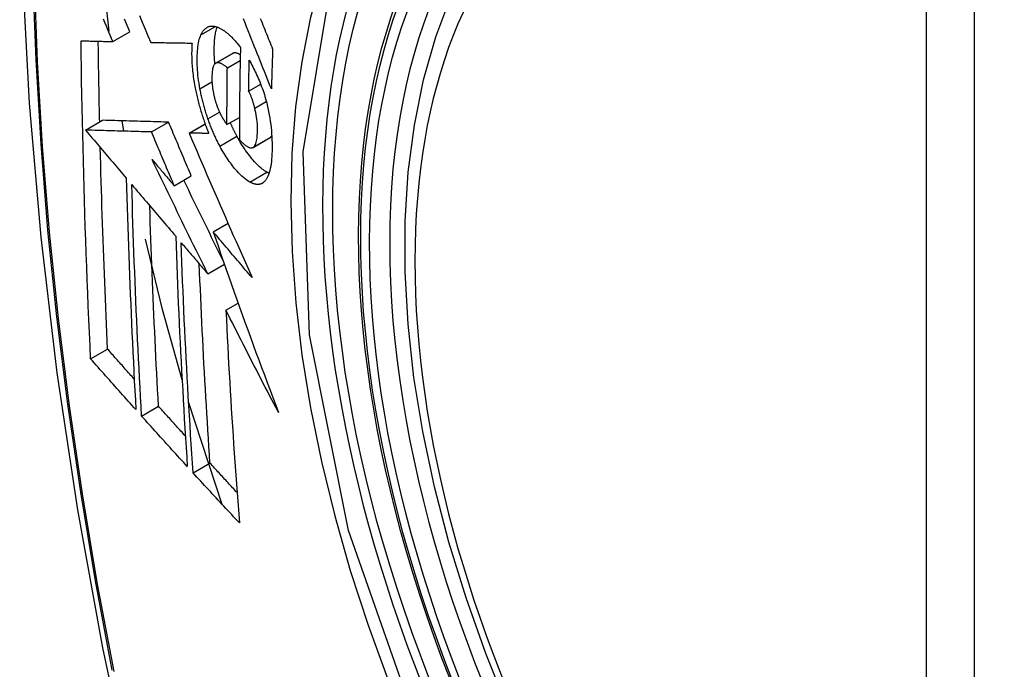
# Model space of a CAD drawing. Header units: inches. Extents: x 11 to 342, y 26 to 169.
# Tile 200 of 218: x 292.79 to 293.13, y 161.495 to 161.719. Entities that reach past the tile are written whole.
import ezdxf

# ---------------------------------------------------------------- set-up
doc = ezdxf.new("R2010")
doc.units = ezdxf.units.IN
doc.header["$MEASUREMENT"] = 0
doc.layers.add('Visible Edges(ANSI)', color=7, linetype='Continuous', lineweight=25)
doc.layers.add('Visible Tangent Edges(ANSI)', color=7, linetype='Continuous', lineweight=25)

msp = doc.modelspace()

# ---------------------------------------------------------------- linework, layer by layer
at = {"layer": 'Visible Edges(ANSI)'}
for p, q in [((292.82058, 161.71551), (292.81828, 161.73771)), ((292.82185, 161.71194), (292.82774, 161.71533)), ((292.83494, 161.71165), (292.83505, 161.71165)), ((292.85738, 161.70445), (292.86327, 161.70785)), ((292.86144, 161.70288), (292.86587, 161.70543)), ((292.8688, 161.6948), (292.87296, 161.6972)), ((292.8613, 161.68323), (292.86561, 161.68572)), ((292.81242, 161.68135), (292.81831, 161.68474)), ((292.81831, 161.68474), (292.81831, 161.68474)), ((292.82568, 161.68096), (292.82507, 161.68454)), ((292.83522, 161.68069), (292.84112, 161.68408)), ((292.8482, 161.68034), (292.85373, 161.68352)), ((292.81242, 161.68135), (292.81242, 161.68135)), ((292.84836, 161.68033), (292.8482, 161.68034)), ((292.8703, 161.67535), (292.8762, 161.67875)), ((292.8762, 161.67875), (292.87625, 161.67878)), ((292.84308, 161.6621), (292.84898, 161.6655)), ((292.85654, 161.64621), (292.86167, 161.64916)), ((292.85467, 161.63169), (292.86042, 161.635)), ((292.86095, 161.6191), (292.86517, 161.62153)), ((292.81417, 161.60231), (292.82003, 161.60568)), ((292.85967, 161.55197), (292.84805, 161.58748)), ((292.83179, 161.58254), (292.83764, 161.58591)), ((292.84959, 161.56291), (292.85543, 161.56628))]:
    msp.add_line(p, q, dxfattribs=at)
at = {"layer": 'Visible Edges(ANSI)', "flags": 128}
for points in [[(292.84367, 162.11434), (292.83083, 162.07623), (292.81978, 162.037), (292.81048, 161.99671), (292.80293, 161.95544), (292.79709, 161.91325), (292.79294, 161.8702), (292.79047, 161.82636), (292.78965, 161.78178), (292.79046, 161.73654), (292.79289, 161.69069), (292.79691, 161.64429), (292.80251, 161.59741), (292.80965, 161.55013), (292.81833, 161.50249), (292.82852, 161.45458), (292.8402, 161.40646)], [(292.95855, 161.48125), (292.95081, 161.50043), (292.94396, 161.51969), (292.93802, 161.53896), (292.93303, 161.55813), (292.929, 161.57714), (292.92596, 161.59589), (292.92393, 161.61431), (292.92292, 161.63231), (292.92294, 161.64983), (292.924, 161.66678), (292.9261, 161.6831), (292.92925, 161.69871), (292.93346, 161.71354), (292.93872, 161.72753), (292.94502, 161.74059), (292.95235, 161.75266), (292.96069, 161.76365), (292.97002, 161.77349), (292.98027, 161.7821), (292.99138, 161.78941)], [(292.82185, 161.71194), (292.82138, 161.71303), (292.82091, 161.71413), (292.82045, 161.71523), (292.81998, 161.71633), (292.81952, 161.71743), (292.81905, 161.71853), (292.81858, 161.71963)], [(292.82774, 161.71533), (292.82728, 161.71643), (292.82681, 161.71753), (292.82635, 161.71863), (292.82588, 161.71973)], [(292.83104, 161.72093), (292.83202, 161.7186), (292.833, 161.71627), (292.83397, 161.71396), (292.83494, 161.71165)], [(292.87666, 161.69561), (292.87618, 161.69681), (292.8757, 161.69801), (292.87522, 161.69921), (292.87473, 161.70042), (292.87425, 161.70163), (292.87376, 161.70285), (292.87326, 161.70408), (292.87277, 161.70531), (292.87227, 161.70656), (292.87177, 161.70782), (292.87126, 161.70908), (292.87075, 161.71036), (292.87023, 161.71166), (292.86971, 161.71296), (292.86918, 161.71429), (292.86864, 161.71563), (292.8681, 161.71698), (292.86755, 161.71836), (292.86699, 161.71975)], [(292.8728, 161.71995), (292.87311, 161.71917), (292.87342, 161.7184), (292.87374, 161.71763), (292.87405, 161.71686), (292.87436, 161.71609), (292.87467, 161.71533), (292.87498, 161.71457), (292.87528, 161.71381), (292.87559, 161.71305), (292.87589, 161.7123), (292.8762, 161.71155), (292.8765, 161.71081), (292.8768, 161.71006), (292.8771, 161.70932)], [(292.85232, 161.71428), (292.85242, 161.7145), (292.85253, 161.71471), (292.85264, 161.71491), (292.85275, 161.71511), (292.85287, 161.7153), (292.85299, 161.71548), (292.85312, 161.71565), (292.85324, 161.71581), (292.85338, 161.71597), (292.85351, 161.71611), (292.85365, 161.71625), (292.85379, 161.71638), (292.85393, 161.7165), (292.85408, 161.71662), (292.85423, 161.71672), (292.85438, 161.71682), (292.85453, 161.7169), (292.85469, 161.71698), (292.85485, 161.71705), (292.85501, 161.71711), (292.85518, 161.71716), (292.85535, 161.7172), (292.85552, 161.71723), (292.85569, 161.71726)], [(292.85569, 161.71726), (292.85587, 161.71728), (292.85605, 161.71729), (292.85624, 161.71729), (292.85643, 161.71728), (292.85662, 161.71727), (292.85681, 161.71724), (292.857, 161.71721), (292.85719, 161.71718), (292.85739, 161.71713), (292.85758, 161.71708), (292.85778, 161.71702), (292.85798, 161.71695), (292.85818, 161.71687), (292.85838, 161.71679), (292.85858, 161.7167), (292.85878, 161.71661), (292.85899, 161.7165), (292.85919, 161.71639), (292.8594, 161.71627), (292.85961, 161.71615), (292.85981, 161.71602), (292.86002, 161.71588), (292.86024, 161.71574), (292.86045, 161.71559)], [(292.85713, 161.70426), (292.85707, 161.7049), (292.85703, 161.70553), (292.85699, 161.70615), (292.85696, 161.70677), (292.85693, 161.70738), (292.85692, 161.70798), (292.85691, 161.70858), (292.8569, 161.70916), (292.85691, 161.70974), (292.85692, 161.71031), (292.85694, 161.71086), (292.85697, 161.71141), (292.857, 161.71195), (292.85704, 161.71247), (292.85709, 161.71299), (292.85715, 161.71349), (292.85721, 161.71398), (292.85729, 161.71446), (292.85737, 161.71492), (292.85746, 161.71536), (292.85756, 161.71579), (292.85767, 161.7162), (292.85779, 161.71659), (292.85792, 161.71697)], [(292.81088, 161.71221), (292.81133, 161.71219), (292.81178, 161.71218), (292.81223, 161.71217), (292.81269, 161.71216), (292.81314, 161.71215), (292.81359, 161.71214), (292.81405, 161.71213), (292.81451, 161.71211), (292.81496, 161.7121), (292.81542, 161.71209), (292.81588, 161.71208), (292.81634, 161.71207), (292.81679, 161.71206), (292.81725, 161.71205), (292.81771, 161.71203), (292.81817, 161.71202), (292.81863, 161.71201), (292.81909, 161.712), (292.81955, 161.71199), (292.82001, 161.71198), (292.82047, 161.71197), (292.82093, 161.71196), (292.82139, 161.71195), (292.82185, 161.71194)], [(292.81417, 161.60231), (292.81397, 161.60684), (292.81376, 161.61138), (292.81356, 161.61592), (292.81337, 161.62047), (292.81319, 161.62501), (292.813, 161.62957), (292.81283, 161.63413), (292.81266, 161.63869), (292.8125, 161.64326), (292.81234, 161.64783), (292.81219, 161.65241), (292.81205, 161.65698), (292.81191, 161.66156), (292.81178, 161.66614), (292.81166, 161.67072), (292.81154, 161.67531), (292.81143, 161.6799), (292.81133, 161.68449), (292.81124, 161.68909), (292.81115, 161.6937), (292.81107, 161.69832), (292.811, 161.70294), (292.81094, 161.70757), (292.81088, 161.71221)], [(292.85197, 161.69562), (292.8518, 161.69658), (292.85165, 161.69753), (292.85151, 161.69848), (292.85139, 161.69941), (292.85128, 161.70033), (292.8512, 161.70123), (292.85113, 161.70213), (292.85107, 161.70301), (292.85104, 161.70388), (292.85101, 161.70473), (292.85101, 161.70557), (292.85101, 161.70639), (292.85103, 161.70718), (292.85106, 161.70796), (292.85111, 161.70872), (292.85118, 161.70945), (292.85126, 161.71016), (292.85136, 161.71085), (292.85147, 161.7115), (292.8516, 161.71212), (292.85175, 161.71271), (292.85192, 161.71327), (292.85211, 161.71379), (292.85232, 161.71428)], [(292.86045, 161.71559), (292.86068, 161.71542), (292.8609, 161.71524), (292.86113, 161.71506), (292.86136, 161.71488), (292.86159, 161.71468), (292.86182, 161.71448), (292.86205, 161.71428), (292.86228, 161.71407), (292.86251, 161.71385), (292.86274, 161.71363), (292.86297, 161.7134), (292.8632, 161.71316), (292.86343, 161.71292), (292.86366, 161.71268), (292.86389, 161.71242), (292.86412, 161.71217), (292.86435, 161.7119), (292.86458, 161.71164), (292.86482, 161.71136), (292.86505, 161.71108), (292.86528, 161.7108), (292.86551, 161.71051), (292.86574, 161.71021), (292.86597, 161.70991)], [(292.81731, 161.68416), (292.81728, 161.68532), (292.81725, 161.68648), (292.81723, 161.68764), (292.81721, 161.6888), (292.81718, 161.68996), (292.81716, 161.69112), (292.81714, 161.69228), (292.81711, 161.69345), (292.81709, 161.69461), (292.81707, 161.69577), (292.81705, 161.69693), (292.81703, 161.69809), (292.81701, 161.69925), (292.81699, 161.70042), (292.81697, 161.70158), (292.81695, 161.70274), (292.81693, 161.7039), (292.81691, 161.70507), (292.8169, 161.70623), (292.81688, 161.7074), (292.81686, 161.70856), (292.81685, 161.70973), (292.81683, 161.71089), (292.81682, 161.71206)], [(292.83505, 161.71165), (292.83563, 161.71164), (292.83621, 161.71162), (292.83679, 161.71161), (292.83738, 161.7116), (292.83796, 161.71159), (292.83855, 161.71158), (292.83914, 161.71157), (292.83973, 161.71156), (292.84032, 161.71155), (292.84091, 161.71154), (292.8415, 161.71153), (292.84209, 161.71152), (292.84269, 161.71151), (292.84328, 161.7115), (292.84387, 161.71149), (292.84447, 161.71148), (292.84506, 161.71147), (292.84566, 161.71146), (292.84625, 161.71145), (292.84685, 161.71145), (292.84744, 161.71144), (292.84804, 161.71143), (292.84863, 161.71142), (292.84923, 161.71142)], [(292.84923, 161.71142), (292.84919, 161.71087), (292.84916, 161.71032), (292.84914, 161.70976), (292.84912, 161.70919), (292.84911, 161.70862), (292.8491, 161.70803), (292.8491, 161.70744), (292.84911, 161.70683), (292.84913, 161.70622), (292.84915, 161.7056), (292.84918, 161.70498), (292.84921, 161.70435), (292.84926, 161.70371), (292.84931, 161.70307), (292.84937, 161.70242), (292.84943, 161.70176), (292.84951, 161.7011), (292.84959, 161.70044), (292.84967, 161.69977), (292.84977, 161.69909), (292.84987, 161.69842), (292.84998, 161.69774), (292.8501, 161.69705), (292.85023, 161.69636)], [(292.86597, 161.70991), (292.86594, 161.70858), (292.86591, 161.70725), (292.86588, 161.70592), (292.86585, 161.70459), (292.86583, 161.70325), (292.8658, 161.70192), (292.86578, 161.70059), (292.86576, 161.69927), (292.86574, 161.69794), (292.86572, 161.69661), (292.8657, 161.69529), (292.86568, 161.69396), (292.86567, 161.69264), (292.86565, 161.69131), (292.86564, 161.68999), (292.86563, 161.68867), (292.86562, 161.68734), (292.86561, 161.68602), (292.8656, 161.6847), (292.8656, 161.68338), (292.86559, 161.68206), (292.86559, 161.68075), (292.86559, 161.67943), (292.86559, 161.67811)], [(292.8771, 161.70932), (292.87708, 161.70875), (292.87706, 161.70818), (292.87704, 161.70761), (292.87702, 161.70703), (292.877, 161.70646), (292.87698, 161.70589), (292.87696, 161.70532), (292.87694, 161.70475), (292.87692, 161.70417), (292.8769, 161.7036), (292.87688, 161.70303), (292.87686, 161.70246), (292.87684, 161.70189), (292.87682, 161.70132), (292.87681, 161.70074), (292.87679, 161.70017), (292.87677, 161.6996), (292.87676, 161.69903), (292.87674, 161.69846), (292.87672, 161.69789), (292.87671, 161.69732), (292.87669, 161.69675), (292.87668, 161.69618), (292.87666, 161.69561)], [(292.86339, 161.70791), (292.86339, 161.7079), (292.86338, 161.7079), (292.86338, 161.7079), (292.86337, 161.7079), (292.86337, 161.7079), (292.86336, 161.70789), (292.86336, 161.70789), (292.86335, 161.70789), (292.86335, 161.70789), (292.86334, 161.70788), (292.86334, 161.70788), (292.86333, 161.70788), (292.86333, 161.70788), (292.86332, 161.70787), (292.86332, 161.70787), (292.86331, 161.70787), (292.86331, 161.70787), (292.8633, 161.70786), (292.8633, 161.70786), (292.86329, 161.70786), (292.86329, 161.70786), (292.86328, 161.70785), (292.86328, 161.70785), (292.86327, 161.70785)], [(292.86591, 161.70734), (292.8658, 161.70741), (292.86569, 161.70748), (292.86557, 161.70754), (292.86546, 161.7076), (292.86535, 161.70765), (292.86524, 161.70771), (292.86513, 161.70776), (292.86502, 161.7078), (292.86491, 161.70785), (292.8648, 161.70788), (292.86469, 161.70792), (292.86459, 161.70795), (292.86448, 161.70797), (292.86437, 161.70799), (292.86427, 161.70801), (292.86417, 161.70802), (292.86407, 161.70803), (292.86396, 161.70803), (292.86386, 161.70802), (292.86377, 161.70801), (292.86367, 161.70799), (292.86358, 161.70797), (292.86348, 161.70794), (292.86339, 161.70791)], [(292.8688, 161.6948), (292.86881, 161.69525), (292.86882, 161.69569), (292.86882, 161.69614), (292.86883, 161.69658), (292.86884, 161.69703), (292.86885, 161.69748), (292.86885, 161.69792), (292.86886, 161.69837), (292.86887, 161.69881), (292.86888, 161.69926), (292.86889, 161.69971), (292.8689, 161.70015), (292.86891, 161.7006), (292.86892, 161.70104), (292.86893, 161.70149), (292.86894, 161.70194), (292.86894, 161.70238), (292.86895, 161.70283), (292.86896, 161.70328), (292.86897, 161.70372), (292.86899, 161.70417), (292.869, 161.70462), (292.86901, 161.70506), (292.86902, 161.70551)], [(292.86902, 161.70551), (292.86932, 161.70496), (292.86962, 161.7044), (292.86993, 161.70383), (292.87023, 161.70326), (292.87052, 161.70267), (292.87082, 161.70207), (292.87111, 161.70147), (292.8714, 161.70086), (292.87168, 161.70024), (292.87196, 161.69961), (292.87224, 161.69897), (292.87251, 161.69832), (292.87278, 161.69767), (292.87304, 161.69701), (292.87329, 161.69634), (292.87354, 161.69566), (292.87377, 161.69498), (292.874, 161.69429), (292.87423, 161.6936), (292.87444, 161.6929), (292.87465, 161.6922), (292.87484, 161.69149), (292.87503, 161.69078), (292.8752, 161.69006)], [(292.85749, 161.70451), (292.85729, 161.7044), (292.85711, 161.70424), (292.85694, 161.70404), (292.85679, 161.7038), (292.85665, 161.70352), (292.85653, 161.7032), (292.85643, 161.70285), (292.85635, 161.70246), (292.85627, 161.70206), (292.85622, 161.70162), (292.85617, 161.70117), (292.85614, 161.7007), (292.85611, 161.70022), (292.8561, 161.69972), (292.8561, 161.6992), (292.85611, 161.69867), (292.85612, 161.69813), (292.85615, 161.69758), (292.85619, 161.69702), (292.85625, 161.69644), (292.85632, 161.69586), (292.8564, 161.69526), (292.8565, 161.69466), (292.85662, 161.69406)], [(292.86144, 161.70288), (292.86127, 161.70302), (292.86109, 161.70317), (292.86092, 161.70331), (292.86074, 161.70344), (292.86056, 161.70357), (292.86039, 161.7037), (292.86021, 161.70382), (292.86004, 161.70393), (292.85987, 161.70403), (292.85969, 161.70413), (292.85952, 161.70422), (292.85935, 161.70431), (292.85918, 161.70438), (292.85902, 161.70445), (292.85886, 161.7045), (292.85869, 161.70455), (292.85854, 161.70459), (292.85838, 161.70461), (292.85822, 161.70463), (292.85807, 161.70463), (292.85792, 161.70462), (292.85777, 161.7046), (292.85763, 161.70456), (292.85749, 161.70451)], [(292.8613, 161.68323), (292.8613, 161.68405), (292.8613, 161.68487), (292.8613, 161.68568), (292.86131, 161.6865), (292.86131, 161.68731), (292.86131, 161.68813), (292.86131, 161.68895), (292.86132, 161.68977), (292.86132, 161.69058), (292.86133, 161.6914), (292.86133, 161.69222), (292.86134, 161.69304), (292.86134, 161.69385), (292.86135, 161.69467), (292.86136, 161.69549), (292.86136, 161.69631), (292.86137, 161.69713), (292.86138, 161.69795), (292.86139, 161.69877), (292.8614, 161.69959), (292.86141, 161.70041), (292.86142, 161.70123), (292.86143, 161.70205), (292.86144, 161.70288)], [(292.85023, 161.69636), (292.85032, 161.69586), (292.85042, 161.69536), (292.85052, 161.69486), (292.85063, 161.69436), (292.85074, 161.69386), (292.85085, 161.69336), (292.85097, 161.69286), (292.85108, 161.69236), (292.85121, 161.69186), (292.85133, 161.69136), (292.85146, 161.69086), (292.85159, 161.69035), (292.85173, 161.68985), (292.85187, 161.68935), (292.85201, 161.68885), (292.85215, 161.68835), (292.8523, 161.68786), (292.85245, 161.68736), (292.8526, 161.68687), (292.85276, 161.68637), (292.85292, 161.68588), (292.85308, 161.68539), (292.85325, 161.68491), (292.85341, 161.68442)], [(292.85472, 161.68528), (292.85457, 161.6857), (292.85443, 161.68613), (292.85429, 161.68655), (292.85416, 161.68697), (292.85402, 161.6874), (292.85389, 161.68783), (292.85376, 161.68826), (292.85363, 161.68869), (292.85351, 161.68912), (292.85338, 161.68955), (292.85326, 161.68999), (292.85315, 161.69042), (292.85303, 161.69086), (292.85292, 161.69129), (292.85282, 161.69172), (292.85271, 161.69216), (292.85261, 161.69259), (292.85251, 161.69302), (292.85241, 161.69346), (292.85232, 161.69389), (292.85223, 161.69432), (292.85214, 161.69476), (292.85206, 161.69519), (292.85197, 161.69562)], [(292.85662, 161.69406), (292.85667, 161.69386), (292.85671, 161.69366), (292.85675, 161.69346), (292.8568, 161.69326), (292.85685, 161.69306), (292.85689, 161.69287), (292.85694, 161.69267), (292.85699, 161.69247), (292.85705, 161.69227), (292.8571, 161.69207), (292.85715, 161.69188), (292.85721, 161.69168), (292.85727, 161.69148), (292.85732, 161.69129), (292.85738, 161.69109), (292.85744, 161.6909), (292.85751, 161.69071), (292.85757, 161.69051), (292.85763, 161.69032), (292.8577, 161.69013), (292.85776, 161.68994), (292.85783, 161.68975), (292.8579, 161.68957), (292.85797, 161.68938)], [(292.87092, 161.68897), (292.87085, 161.68923), (292.87079, 161.68949), (292.87071, 161.68975), (292.87064, 161.69002), (292.87057, 161.69028), (292.87049, 161.69054), (292.87041, 161.6908), (292.87033, 161.69106), (292.87025, 161.69132), (292.87017, 161.69158), (292.87008, 161.69183), (292.87, 161.69209), (292.86991, 161.69234), (292.86982, 161.69258), (292.86972, 161.69282), (292.86963, 161.69306), (292.86953, 161.6933), (292.86943, 161.69353), (292.86933, 161.69375), (292.86923, 161.69398), (292.86913, 161.69419), (292.86902, 161.6944), (292.86891, 161.6946), (292.8688, 161.6948)], [(292.85797, 161.68938), (292.85804, 161.68921), (292.8581, 161.68904), (292.85817, 161.68888), (292.85823, 161.68871), (292.8583, 161.68855), (292.85837, 161.68839), (292.85844, 161.68823), (292.85851, 161.68807), (292.85858, 161.68791), (292.85865, 161.68775), (292.85872, 161.6876), (292.85879, 161.68744), (292.85886, 161.68729), (292.85893, 161.68714), (292.859, 161.68699), (292.85908, 161.68684), (292.85915, 161.6867), (292.85922, 161.68655), (292.8593, 161.68641), (292.85938, 161.68627), (292.85945, 161.68613), (292.85953, 161.68599), (292.85961, 161.68586), (292.85968, 161.68572)], [(292.87035, 161.67538), (292.87057, 161.67556), (292.87078, 161.67578), (292.87096, 161.67605), (292.87113, 161.67638), (292.87128, 161.67674), (292.87141, 161.67714), (292.87152, 161.67758), (292.87161, 161.67805), (292.87169, 161.67856), (292.87175, 161.67909), (292.8718, 161.67964), (292.87184, 161.68021), (292.87186, 161.6808), (292.87187, 161.68142), (292.87187, 161.68211), (292.87185, 161.68282), (292.87181, 161.68354), (292.87175, 161.68429), (292.87167, 161.68505), (292.87156, 161.68582), (292.87143, 161.6866), (292.87128, 161.68738), (292.87111, 161.68817), (292.87092, 161.68897)], [(292.8752, 161.69006), (292.87546, 161.68893), (292.8757, 161.68779), (292.87592, 161.68667), (292.87611, 161.68554), (292.87628, 161.68443), (292.87643, 161.68332), (292.87656, 161.68222), (292.87667, 161.68115), (292.87675, 161.68008), (292.87682, 161.67904), (292.87687, 161.67801), (292.8769, 161.677), (292.87692, 161.676), (292.87692, 161.67503), (292.8769, 161.67407), (292.87687, 161.67313), (292.87682, 161.67222), (292.87675, 161.67134), (292.87667, 161.67048), (292.87656, 161.66966), (292.87644, 161.66887), (292.87629, 161.66812), (292.87613, 161.66741), (292.87594, 161.66674)], [(292.85886, 161.6758), (292.85867, 161.67616), (292.85848, 161.67652), (292.85829, 161.67688), (292.85811, 161.67725), (292.85792, 161.67762), (292.85774, 161.678), (292.85756, 161.67837), (292.85737, 161.67875), (292.8572, 161.67914), (292.85702, 161.67952), (292.85684, 161.67991), (292.85667, 161.68031), (292.8565, 161.6807), (292.85633, 161.6811), (292.85616, 161.6815), (292.85599, 161.68191), (292.85582, 161.68232), (292.85566, 161.68273), (292.8555, 161.68315), (292.85534, 161.68357), (292.85518, 161.68399), (292.85503, 161.68442), (292.85487, 161.68485), (292.85472, 161.68528)], [(292.85968, 161.68572), (292.85975, 161.68561), (292.85981, 161.6855), (292.85988, 161.68539), (292.85995, 161.68528), (292.86001, 161.68517), (292.86008, 161.68506), (292.86015, 161.68495), (292.86021, 161.68484), (292.86028, 161.68473), (292.86035, 161.68462), (292.86042, 161.68452), (292.86049, 161.68441), (292.86055, 161.6843), (292.86062, 161.6842), (292.86069, 161.6841), (292.86076, 161.684), (292.86083, 161.6839), (292.86089, 161.6838), (292.86096, 161.6837), (292.86103, 161.6836), (292.8611, 161.68351), (292.86117, 161.68342), (292.86123, 161.68332), (292.8613, 161.68323)], [(292.84112, 161.68408), (292.84024, 161.68411), (292.83935, 161.68413), (292.83847, 161.68416), (292.83758, 161.68418), (292.83669, 161.68421), (292.8358, 161.68423), (292.8349, 161.68426), (292.834, 161.68428), (292.83309, 161.68431), (292.83217, 161.68434), (292.83125, 161.68436), (292.83032, 161.68439), (292.82939, 161.68442), (292.82844, 161.68445), (292.82748, 161.68447), (292.82651, 161.6845), (292.82554, 161.68453), (292.82454, 161.68456), (292.82354, 161.68459), (292.82252, 161.68462), (292.82149, 161.68465), (292.82045, 161.68468), (292.81939, 161.68471), (292.81831, 161.68474)], [(292.84898, 161.6655), (292.84865, 161.66627), (292.84832, 161.66704), (292.84799, 161.66782), (292.84766, 161.66859), (292.84733, 161.66937), (292.847, 161.67014), (292.84667, 161.67092), (292.84634, 161.67169), (292.84602, 161.67247), (292.84569, 161.67324), (292.84536, 161.67402), (292.84503, 161.67479), (292.84471, 161.67557), (292.84438, 161.67634), (292.84405, 161.67712), (292.84372, 161.67789), (292.8434, 161.67866), (292.84307, 161.67944), (292.84274, 161.68021), (292.84242, 161.68099), (292.84209, 161.68176), (292.84177, 161.68253), (292.84144, 161.68331), (292.84112, 161.68408)], [(292.85341, 161.68442), (292.85348, 161.68424), (292.85354, 161.68406), (292.85361, 161.68388), (292.85367, 161.68369), (292.85374, 161.68351), (292.8538, 161.68333), (292.85387, 161.68316), (292.85393, 161.68298), (292.854, 161.6828), (292.85407, 161.68262), (292.85413, 161.68244), (292.8542, 161.68226), (292.85427, 161.68209), (292.85434, 161.68191), (292.8544, 161.68173), (292.85447, 161.68156), (292.85454, 161.68138), (292.85461, 161.68121), (292.85468, 161.68103), (292.85475, 161.68086), (292.85482, 161.68069), (292.85489, 161.68051), (292.85496, 161.68034), (292.85503, 161.68017)], [(292.86476, 161.6792), (292.86466, 161.67938), (292.86456, 161.67957), (292.86446, 161.67976), (292.86436, 161.67995), (292.86426, 161.68014), (292.86417, 161.68033), (292.86407, 161.68052), (292.86397, 161.68071), (292.86388, 161.68091), (292.86378, 161.6811), (292.86368, 161.6813), (292.86359, 161.68149), (292.86349, 161.68169), (292.8634, 161.68189), (292.8633, 161.68209), (292.86321, 161.68228), (292.86312, 161.68248), (292.86302, 161.68269), (292.86293, 161.68289), (292.86284, 161.68309), (292.86275, 161.68329), (292.86266, 161.6835), (292.86257, 161.6837), (292.86248, 161.68391)], [(292.83522, 161.68069), (292.83434, 161.68071), (292.83346, 161.68074), (292.83257, 161.68076), (292.83169, 161.68079), (292.8308, 161.68081), (292.8299, 161.68084), (292.829, 161.68086), (292.8281, 161.68089), (292.82719, 161.68092), (292.82628, 161.68094), (292.82536, 161.68097), (292.82443, 161.681), (292.82349, 161.68102), (292.82254, 161.68105), (292.82159, 161.68108), (292.82062, 161.68111), (292.81964, 161.68114), (292.81865, 161.68117), (292.81765, 161.6812), (292.81663, 161.68123), (292.8156, 161.68126), (292.81455, 161.68129), (292.81349, 161.68132), (292.81242, 161.68135)], [(292.81242, 161.68135), (292.813, 161.68066), (292.81359, 161.67997), (292.81417, 161.67928), (292.81476, 161.67859), (292.81534, 161.67789), (292.81593, 161.6772), (292.81652, 161.67651), (292.8171, 161.67582), (292.81769, 161.67512), (292.81828, 161.67443), (292.81886, 161.67374), (292.81945, 161.67304), (292.82004, 161.67235), (292.82063, 161.67166), (292.82121, 161.67097), (292.8218, 161.67027), (292.82239, 161.66958), (292.82298, 161.66889), (292.82356, 161.66819), (292.82415, 161.6675), (292.82474, 161.66681), (292.82532, 161.66612), (292.82591, 161.66543), (292.8265, 161.66473)], [(292.84308, 161.6621), (292.84275, 161.66288), (292.84243, 161.66365), (292.8421, 161.66443), (292.84177, 161.6652), (292.84144, 161.66597), (292.84111, 161.66675), (292.84078, 161.66752), (292.84045, 161.6683), (292.84012, 161.66907), (292.83979, 161.66985), (292.83947, 161.67062), (292.83914, 161.6714), (292.83881, 161.67217), (292.83848, 161.67295), (292.83816, 161.67372), (292.83783, 161.6745), (292.8375, 161.67527), (292.83718, 161.67604), (292.83685, 161.67682), (292.83652, 161.67759), (292.8362, 161.67837), (292.83587, 161.67914), (292.83555, 161.67991), (292.83522, 161.68069)], [(292.8482, 161.68034), (292.84907, 161.6783), (292.84995, 161.67625), (292.85083, 161.67419), (292.85171, 161.67213), (292.8526, 161.67006), (292.8535, 161.66799), (292.85439, 161.66591), (292.85529, 161.66383), (292.85619, 161.66174), (292.8571, 161.65965), (292.85801, 161.65756), (292.85892, 161.65546), (292.85983, 161.65337), (292.86075, 161.65127), (292.86166, 161.64917), (292.86258, 161.64707), (292.8635, 161.64497), (292.86443, 161.64288), (292.86535, 161.64079), (292.86628, 161.63869), (292.8672, 161.63661), (292.86813, 161.63452), (292.86905, 161.63244), (292.86998, 161.63036)], [(292.85503, 161.68017), (292.85475, 161.68017), (292.85448, 161.68018), (292.8542, 161.68019), (292.85392, 161.68019), (292.85364, 161.6802), (292.85336, 161.68021), (292.85308, 161.68021), (292.8528, 161.68022), (292.85252, 161.68023), (292.85225, 161.68023), (292.85197, 161.68024), (292.85169, 161.68025), (292.85141, 161.68025), (292.85113, 161.68026), (292.85085, 161.68027), (292.85058, 161.68028), (292.8503, 161.68028), (292.85002, 161.68029), (292.84975, 161.6803), (292.84947, 161.6803), (292.84919, 161.68031), (292.84892, 161.68032), (292.84864, 161.68032), (292.84836, 161.68033)], [(292.87514, 161.66675), (292.87473, 161.66699), (292.8743, 161.66726), (292.87388, 161.66756), (292.87345, 161.66789), (292.87302, 161.66825), (292.87258, 161.66863), (292.87215, 161.66904), (292.87171, 161.66947), (292.87127, 161.66993), (292.87083, 161.67041), (292.87038, 161.67091), (292.86994, 161.67143), (292.8695, 161.67196), (292.86906, 161.67252), (292.86862, 161.67309), (292.86819, 161.67368), (292.86775, 161.6743), (292.86732, 161.67493), (292.86688, 161.67559), (292.86645, 161.67627), (292.86602, 161.67697), (292.8656, 161.67769), (292.86518, 161.67844), (292.86476, 161.6792)], [(292.87625, 161.67878), (292.87627, 161.6788), (292.8763, 161.67881), (292.87633, 161.67883), (292.87635, 161.67885), (292.87638, 161.67887), (292.8764, 161.67889), (292.87642, 161.67891), (292.87645, 161.67893), (292.87647, 161.67895), (292.8765, 161.67898), (292.87652, 161.679), (292.87654, 161.67902), (292.87657, 161.67905), (292.87659, 161.67907), (292.87661, 161.6791), (292.87663, 161.67912), (292.87666, 161.67915), (292.87668, 161.67918), (292.8767, 161.67921), (292.87672, 161.67924), (292.87674, 161.67926), (292.87676, 161.67929), (292.87678, 161.67933), (292.8768, 161.67936)], [(292.82003, 161.60568), (292.8199, 161.60856), (292.81977, 161.61145), (292.81965, 161.61434), (292.81952, 161.61722), (292.8194, 161.62011), (292.81928, 161.623), (292.81916, 161.62589), (292.81904, 161.62878), (292.81893, 161.63168), (292.81882, 161.63457), (292.81871, 161.63747), (292.8186, 161.64037), (292.8185, 161.64327), (292.81839, 161.64617), (292.81829, 161.64908), (292.8182, 161.65198), (292.8181, 161.65489), (292.81801, 161.6578), (292.81792, 161.66072), (292.81784, 161.66363), (292.81775, 161.66655), (292.81767, 161.66948), (292.81759, 161.6724), (292.81752, 161.67533)], [(292.86925, 161.66335), (292.86869, 161.66368), (292.86813, 161.66406), (292.86756, 161.66448), (292.86699, 161.66496), (292.86642, 161.66548), (292.86585, 161.66603), (292.86532, 161.66658), (292.86483, 161.66712), (292.86437, 161.66764), (292.86396, 161.66812), (292.86359, 161.66858), (292.86321, 161.66905), (292.86284, 161.66953), (292.86248, 161.67003), (292.86211, 161.67054), (292.86174, 161.67106), (292.86137, 161.6716), (292.86101, 161.67215), (292.86065, 161.67272), (292.86029, 161.67331), (292.85993, 161.67391), (292.85957, 161.67452), (292.85922, 161.67515), (292.85886, 161.6758)], [(292.86559, 161.67811), (292.8658, 161.67788), (292.86601, 161.67765), (292.86623, 161.67742), (292.86644, 161.6772), (292.86665, 161.67699), (292.86687, 161.67679), (292.86708, 161.6766), (292.86729, 161.67641), (292.8675, 161.67624), (292.86771, 161.67607), (292.86791, 161.67592), (292.86812, 161.67577), (292.86833, 161.67564), (292.86853, 161.67553), (292.86873, 161.67543), (292.86893, 161.67534), (292.86913, 161.67528), (292.86932, 161.67523), (292.8695, 161.6752), (292.86968, 161.67519), (292.86986, 161.6752), (292.87003, 161.67524), (292.87019, 161.6753), (292.87035, 161.67538)], [(292.85467, 161.63169), (292.85385, 161.63333), (292.85304, 161.63497), (292.85223, 161.63662), (292.85141, 161.63827), (292.8506, 161.63991), (292.84979, 161.64156), (292.84898, 161.64321), (292.84817, 161.64487), (292.84736, 161.64652), (292.84656, 161.64817), (292.84575, 161.64982), (292.84494, 161.65147), (292.84414, 161.65313), (292.84334, 161.65478), (292.84254, 161.65643), (292.84174, 161.65808), (292.84094, 161.65972), (292.84014, 161.66137), (292.83935, 161.66301), (292.83856, 161.66465), (292.83777, 161.66629), (292.83698, 161.66793), (292.83619, 161.66957), (292.83541, 161.6712)], [(292.83541, 161.6712), (292.83573, 161.67082), (292.83605, 161.67044), (292.83636, 161.67006), (292.83668, 161.66968), (292.837, 161.6693), (292.83732, 161.66893), (292.83764, 161.66855), (292.83796, 161.66817), (292.83828, 161.66779), (292.8386, 161.66741), (292.83892, 161.66703), (292.83924, 161.66665), (292.83956, 161.66627), (292.83988, 161.66589), (292.8402, 161.66551), (292.84052, 161.66514), (292.84084, 161.66476), (292.84116, 161.66438), (292.84148, 161.664), (292.8418, 161.66362), (292.84212, 161.66324), (292.84244, 161.66286), (292.84276, 161.66248), (292.84308, 161.6621)], [(292.8265, 161.66473), (292.82659, 161.66138), (292.82669, 161.65802), (292.82679, 161.65467), (292.82689, 161.65131), (292.827, 161.64796), (292.82711, 161.64462), (292.82723, 161.64127), (292.82735, 161.63792), (292.82748, 161.63458), (292.82761, 161.63124), (292.82774, 161.6279), (292.82788, 161.62457), (292.82802, 161.62123), (292.82816, 161.6179), (292.82831, 161.61458), (292.82847, 161.61125), (292.82862, 161.60793), (292.82878, 161.60461), (292.82894, 161.60129), (292.82911, 161.59798), (292.82928, 161.59467), (292.82945, 161.59136), (292.82963, 161.58805), (292.82981, 161.58475)], [(292.87594, 161.66674), (292.87586, 161.6665), (292.87578, 161.66627), (292.8757, 161.66604), (292.87562, 161.66581), (292.87553, 161.6656), (292.87544, 161.66539), (292.87534, 161.66519), (292.87525, 161.66499), (292.87515, 161.6648), (292.87505, 161.66462), (292.87494, 161.66445), (292.87483, 161.66428), (292.87472, 161.66412), (292.87461, 161.66397), (292.87449, 161.66382), (292.87437, 161.66369), (292.87425, 161.66356), (292.87412, 161.66344), (292.87399, 161.66333), (292.87386, 161.66322), (292.87373, 161.66313), (292.87359, 161.66304), (292.87345, 161.66296), (292.87331, 161.66288)], [(292.87583, 161.66641), (292.8758, 161.66642), (292.87578, 161.66644), (292.87575, 161.66645), (292.87572, 161.66646), (292.87569, 161.66647), (292.87566, 161.66649), (292.87563, 161.6665), (292.87561, 161.66651), (292.87558, 161.66653), (292.87555, 161.66654), (292.87552, 161.66656), (292.87549, 161.66657), (292.87546, 161.66658), (292.87543, 161.6666), (292.8754, 161.66661), (292.87538, 161.66663), (292.87535, 161.66664), (292.87532, 161.66666), (292.87529, 161.66667), (292.87526, 161.66669), (292.87523, 161.6667), (292.8752, 161.66672), (292.87517, 161.66673), (292.87514, 161.66675)], [(292.82841, 161.66249), (292.82904, 161.66174), (292.82967, 161.661), (292.8303, 161.66026), (292.83093, 161.65952), (292.83156, 161.65878), (292.83219, 161.65804), (292.83282, 161.65729), (292.83345, 161.65655), (292.83408, 161.65581), (292.83472, 161.65506), (292.83535, 161.65432), (292.83598, 161.65358), (292.83661, 161.65283), (292.83725, 161.65209), (292.83788, 161.65134), (292.83851, 161.6506), (292.83915, 161.64986), (292.83978, 161.64911), (292.84041, 161.64837), (292.84105, 161.64763), (292.84168, 161.64688), (292.84231, 161.64614), (292.84295, 161.6454), (292.84358, 161.64466)], [(292.83179, 161.58254), (292.83161, 161.58584), (292.83143, 161.58914), (292.83125, 161.59245), (292.83108, 161.59576), (292.83091, 161.59907), (292.83074, 161.60238), (292.83058, 161.60569), (292.83042, 161.60901), (292.83026, 161.61233), (292.83011, 161.61566), (292.82996, 161.61898), (292.82982, 161.62231), (292.82968, 161.62565), (292.82954, 161.62898), (292.82941, 161.63232), (292.82928, 161.63566), (292.82916, 161.63901), (292.82904, 161.64235), (292.82892, 161.64571), (292.82881, 161.64906), (292.8287, 161.65241), (292.8286, 161.65577), (292.8285, 161.65913), (292.82841, 161.66249)], [(292.86001, 161.63617), (292.85944, 161.63733), (292.85886, 161.63848), (292.85829, 161.63964), (292.85772, 161.6408), (292.85715, 161.64196), (292.85658, 161.64312), (292.85601, 161.64428), (292.85544, 161.64544), (292.85487, 161.6466), (292.8543, 161.64776), (292.85373, 161.64892), (292.85317, 161.65008), (292.8526, 161.65125), (292.85203, 161.65241), (292.85147, 161.65357), (292.8509, 161.65473), (292.85033, 161.65589), (292.84977, 161.65705), (292.84921, 161.65821), (292.84864, 161.65938), (292.84808, 161.66054), (292.84752, 161.66169), (292.84696, 161.66285), (292.8464, 161.66401)], [(292.87331, 161.66288), (292.87316, 161.66282), (292.87301, 161.66276), (292.87286, 161.66271), (292.8727, 161.66266), (292.87255, 161.66263), (292.87239, 161.6626), (292.87223, 161.66258), (292.87206, 161.66257), (292.8719, 161.66256), (292.87173, 161.66257), (292.87157, 161.66258), (292.8714, 161.6626), (292.87123, 161.66262), (292.87105, 161.66265), (292.87088, 161.66269), (292.87071, 161.66274), (292.87053, 161.66279), (292.87035, 161.66285), (292.87017, 161.66292), (292.86999, 161.66299), (292.8698, 161.66307), (292.86962, 161.66316), (292.86943, 161.66325), (292.86925, 161.66335)], [(292.83764, 161.58591), (292.83749, 161.58878), (292.83733, 161.59164), (292.83718, 161.59451), (292.83703, 161.59738), (292.83688, 161.60025), (292.83674, 161.60313), (292.83659, 161.606), (292.83645, 161.60888), (292.83632, 161.61176), (292.83618, 161.61464), (292.83605, 161.61753), (292.83592, 161.62041), (292.8358, 161.6233), (292.83567, 161.62619), (292.83555, 161.62908), (292.83543, 161.63198), (292.83532, 161.63488), (292.83521, 161.63777), (292.8351, 161.64067), (292.83499, 161.64358), (292.83489, 161.64648), (292.83479, 161.64938), (292.8347, 161.65229), (292.83461, 161.65519)], [(292.84358, 161.64466), (292.84369, 161.64132), (292.84381, 161.63798), (292.84393, 161.63464), (292.84406, 161.6313), (292.84419, 161.62797), (292.84433, 161.62464), (292.84448, 161.62131), (292.84463, 161.61798), (292.84478, 161.61466), (292.84494, 161.61133), (292.8451, 161.60801), (292.84527, 161.60469), (292.84544, 161.60138), (292.84562, 161.59806), (292.8458, 161.59475), (292.84599, 161.59144), (292.84618, 161.58813), (292.84637, 161.58483), (292.84656, 161.58153), (292.84676, 161.57823), (292.84697, 161.57494), (292.84718, 161.57165), (292.84739, 161.56837), (292.8476, 161.56509)], [(292.86998, 161.63036), (292.86942, 161.63102), (292.86886, 161.63168), (292.8683, 161.63234), (292.86774, 161.633), (292.86718, 161.63366), (292.86662, 161.63432), (292.86606, 161.63498), (292.86549, 161.63565), (292.86493, 161.63631), (292.86437, 161.63697), (292.86381, 161.63763), (292.86325, 161.63829), (292.86269, 161.63895), (292.86213, 161.63961), (292.86157, 161.64027), (292.86101, 161.64093), (292.86045, 161.64159), (292.85989, 161.64225), (292.85933, 161.64291), (292.85877, 161.64357), (292.85821, 161.64423), (292.85765, 161.64489), (292.8571, 161.64555), (292.85654, 161.64621)], [(292.85654, 161.64621), (292.85743, 161.64361), (292.85833, 161.64101), (292.85923, 161.63841), (292.86013, 161.63581), (292.86104, 161.6332), (292.86196, 161.6306), (292.86287, 161.628), (292.86379, 161.62539), (292.86472, 161.62278), (292.86565, 161.62018), (292.86658, 161.61757), (292.86752, 161.61497), (292.86847, 161.61236), (292.86942, 161.60975), (292.87037, 161.60715), (292.87133, 161.60454), (292.87229, 161.60194), (292.87326, 161.59933), (292.87423, 161.59673), (292.8752, 161.59413), (292.87619, 161.59153), (292.87717, 161.58893), (292.87817, 161.58633), (292.87916, 161.58373)], [(292.84578, 161.59505), (292.83904, 161.6194), (292.83315, 161.64363)], [(292.84959, 161.56291), (292.84937, 161.5662), (292.84916, 161.56949), (292.84894, 161.57278), (292.84874, 161.57607), (292.84853, 161.57937), (292.84833, 161.58268), (292.84813, 161.58598), (292.84794, 161.58929), (292.84775, 161.59259), (292.84757, 161.59591), (292.84739, 161.59922), (292.84721, 161.60253), (292.84704, 161.60584), (292.84687, 161.60916), (292.84671, 161.61247), (292.84655, 161.61579), (292.8464, 161.61911), (292.84625, 161.62243), (292.84611, 161.62576), (292.84597, 161.62908), (292.84584, 161.63242), (292.84571, 161.63575), (292.84559, 161.63909), (292.84548, 161.64243)], [(292.84548, 161.64243), (292.84586, 161.64198), (292.84624, 161.64154), (292.84662, 161.64109), (292.84701, 161.64064), (292.84739, 161.64019), (292.84777, 161.63975), (292.84815, 161.6393), (292.84854, 161.63885), (292.84892, 161.6384), (292.8493, 161.63796), (292.84968, 161.63751), (292.85007, 161.63706), (292.85045, 161.63661), (292.85083, 161.63616), (292.85122, 161.63572), (292.8516, 161.63527), (292.85198, 161.63482), (292.85237, 161.63437), (292.85275, 161.63392), (292.85313, 161.63348), (292.85352, 161.63303), (292.8539, 161.63258), (292.85428, 161.63213), (292.85467, 161.63169)], [(292.85543, 161.56628), (292.85525, 161.56912), (292.85506, 161.57196), (292.85488, 161.5748), (292.8547, 161.57765), (292.85452, 161.58051), (292.85435, 161.58336), (292.85418, 161.58622), (292.85401, 161.58908), (292.85384, 161.59194), (292.85368, 161.59481), (292.85352, 161.59767), (292.85336, 161.60054), (292.85321, 161.60341), (292.85306, 161.60629), (292.85291, 161.60916), (292.85277, 161.61204), (292.85263, 161.61491), (292.85249, 161.61779), (292.85236, 161.62067), (292.85223, 161.62355), (292.8521, 161.62644), (292.85198, 161.62932), (292.85186, 161.63221), (292.85175, 161.63509)], [(292.87916, 161.58373), (292.87839, 161.5852), (292.87761, 161.58667), (292.87684, 161.58814), (292.87606, 161.58962), (292.87529, 161.59109), (292.87452, 161.59256), (292.87375, 161.59404), (292.87299, 161.59552), (292.87222, 161.59699), (292.87146, 161.59847), (292.8707, 161.59994), (292.86994, 161.60142), (292.86918, 161.6029), (292.86842, 161.60437), (292.86767, 161.60585), (292.86691, 161.60732), (292.86616, 161.6088), (292.86541, 161.61027), (292.86466, 161.61175), (292.86392, 161.61322), (292.86317, 161.61469), (292.86243, 161.61616), (292.86169, 161.61763), (292.86095, 161.6191)], [(292.86095, 161.6191), (292.86109, 161.61599), (292.86124, 161.61288), (292.86139, 161.60977), (292.86155, 161.60667), (292.86171, 161.60357), (292.86188, 161.60047), (292.86206, 161.59738), (292.86224, 161.59429), (292.86242, 161.5912), (292.86261, 161.58812), (292.8628, 161.58504), (292.863, 161.58197), (292.8632, 161.5789), (292.8634, 161.57584), (292.86361, 161.57278), (292.86382, 161.56973), (292.86404, 161.56669), (292.86426, 161.56365), (292.86448, 161.56062), (292.8647, 161.5576), (292.86493, 161.55458), (292.86516, 161.55158), (292.86539, 161.54858), (292.86563, 161.54559)], [(292.82925, 161.5953), (292.82886, 161.59573), (292.82848, 161.59617), (292.82809, 161.5966), (292.82771, 161.59703), (292.82732, 161.59747), (292.82694, 161.5979), (292.82655, 161.59833), (292.82617, 161.59876), (292.82578, 161.5992), (292.8254, 161.59963), (292.82502, 161.60006), (292.82463, 161.60049), (292.82425, 161.60093), (292.82386, 161.60136), (292.82348, 161.60179), (292.8231, 161.60222), (292.82271, 161.60266), (292.82233, 161.60309), (292.82195, 161.60352), (292.82156, 161.60395), (292.82118, 161.60438), (292.8208, 161.60482), (292.82042, 161.60525), (292.82003, 161.60568)], [(292.82981, 161.58475), (292.82915, 161.58548), (292.8285, 161.58621), (292.82785, 161.58694), (292.82719, 161.58767), (292.82654, 161.5884), (292.82588, 161.58914), (292.82523, 161.58987), (292.82458, 161.5906), (292.82393, 161.59133), (292.82327, 161.59206), (292.82262, 161.59279), (292.82197, 161.59353), (292.82132, 161.59426), (292.82067, 161.59499), (292.82001, 161.59572), (292.81936, 161.59645), (292.81871, 161.59719), (292.81806, 161.59792), (292.81741, 161.59865), (292.81676, 161.59938), (292.81612, 161.60011), (292.81547, 161.60084), (292.81482, 161.60157), (292.81417, 161.60231)], [(292.84693, 161.57562), (292.84654, 161.57605), (292.84615, 161.57648), (292.84576, 161.57691), (292.84537, 161.57734), (292.84498, 161.57776), (292.8446, 161.57819), (292.84421, 161.57862), (292.84382, 161.57905), (292.84343, 161.57948), (292.84305, 161.57991), (292.84266, 161.58034), (292.84227, 161.58077), (292.84189, 161.5812), (292.8415, 161.58163), (292.84111, 161.58206), (292.84073, 161.58248), (292.84034, 161.58291), (292.83995, 161.58334), (292.83957, 161.58377), (292.83918, 161.5842), (292.8388, 161.58463), (292.83841, 161.58506), (292.83803, 161.58549), (292.83764, 161.58591)], [(292.8476, 161.56509), (292.84694, 161.56581), (292.84627, 161.56654), (292.84561, 161.56726), (292.84495, 161.56799), (292.84429, 161.56872), (292.84363, 161.56944), (292.84297, 161.57017), (292.8423, 161.5709), (292.84164, 161.57163), (292.84098, 161.57235), (292.84032, 161.57308), (292.83967, 161.57381), (292.83901, 161.57454), (292.83835, 161.57527), (292.83769, 161.57599), (292.83703, 161.57672), (292.83637, 161.57745), (292.83572, 161.57818), (292.83506, 161.57891), (292.83441, 161.57963), (292.83375, 161.58036), (292.8331, 161.58109), (292.83244, 161.58182), (292.83179, 161.58254)], [(292.86482, 161.55608), (292.86442, 161.55651), (292.86403, 161.55693), (292.86364, 161.55735), (292.86325, 161.55778), (292.86285, 161.5582), (292.86246, 161.55863), (292.86207, 161.55905), (292.86168, 161.55948), (292.86128, 161.5599), (292.86089, 161.56033), (292.8605, 161.56075), (292.86011, 161.56118), (292.85972, 161.5616), (292.85933, 161.56203), (292.85894, 161.56245), (292.85855, 161.56288), (292.85816, 161.5633), (292.85777, 161.56373), (292.85738, 161.56415), (292.85699, 161.56458), (292.8566, 161.565), (292.85621, 161.56543), (292.85582, 161.56585), (292.85543, 161.56628)], [(292.86563, 161.54559), (292.86496, 161.5463), (292.86428, 161.54702), (292.86361, 161.54775), (292.86294, 161.54847), (292.86226, 161.54919), (292.86159, 161.54991), (292.86092, 161.55063), (292.86025, 161.55135), (292.85958, 161.55207), (292.85891, 161.5528), (292.85824, 161.55352), (292.85757, 161.55424), (292.8569, 161.55496), (292.85624, 161.55569), (292.85557, 161.55641), (292.8549, 161.55713), (292.85423, 161.55785), (292.85357, 161.55858), (292.8529, 161.5593), (292.85224, 161.56002), (292.85158, 161.56074), (292.85091, 161.56147), (292.85025, 161.56219), (292.84959, 161.56291)]]:
    msp.add_lwpolyline(points, dxfattribs=at)
at = {"layer": 'Visible Edges(ANSI)'}
msp.add_ellipse((293.14027, 161.51397), major_axis=(0.15718, -0.27294), ratio=0.578093, start_param=2.362013, end_param=7.062765, dxfattribs=at)
msp.add_ellipse((293.13679, 161.51197), major_axis=(-0.15963, 0.2772), ratio=0.578093, dxfattribs=at)
at = {"layer": 'Visible Tangent Edges(ANSI)'}
for p, q in [((293.10303, 161.77686), (293.10303, 161.29156)), ((293.11973, 161.29156), (293.11973, 161.77686)), ((292.85232, 161.71428), (292.8573, 161.71715)), ((292.85749, 161.70451), (292.86339, 161.70791)), ((292.85197, 161.69562), (292.85613, 161.69801)), ((292.87092, 161.68897), (292.8749, 161.69126)), ((292.85472, 161.68528), (292.85872, 161.68759)), ((292.81242, 161.68135), (292.81831, 161.68474)), ((292.84836, 161.68033), (292.85376, 161.68344)), ((292.85886, 161.6758), (292.86476, 161.6792)), ((292.87035, 161.67538), (292.87625, 161.67878)), ((292.86925, 161.66335), (292.87514, 161.66675)), ((292.87331, 161.66288), (292.87371, 161.66311))]:
    msp.add_line(p, q, dxfattribs=at)
at = {"layer": 'Visible Tangent Edges(ANSI)', "flags": 128}
for points in [[(292.84283, 162.07074), (292.83506, 162.04825), (292.82794, 162.02511), (292.82147, 162.00132), (292.81566, 161.97693), (292.81053, 161.95195), (292.80607, 161.92641), (292.8023, 161.90035), (292.79921, 161.8738), (292.79682, 161.84678), (292.79511, 161.81935), (292.7941, 161.79154), (292.79377, 161.76333), (292.79413, 161.73475), (292.79518, 161.70578), (292.79691, 161.67645), (292.79932, 161.6468), (292.80241, 161.61686), (292.80618, 161.58667), (292.81062, 161.55623), (292.81574, 161.52555), (292.82152, 161.49467)], [(292.82226, 161.49423), (292.81646, 161.52505), (292.81132, 161.55567), (292.80686, 161.58606), (292.80308, 161.61619), (292.79998, 161.64607), (292.79755, 161.67567), (292.79581, 161.70493), (292.79476, 161.73384), (292.7944, 161.76236), (292.79473, 161.79049), (292.79575, 161.81823), (292.79746, 161.84557), (292.79987, 161.87249), (292.80297, 161.89894), (292.80676, 161.92489), (292.81123, 161.95031), (292.81638, 161.97517), (292.82221, 161.99944), (292.82869, 162.0231), (292.83583, 162.04611), (292.84361, 162.06847)], [(292.92759, 161.47377), (292.90337, 161.54293), (292.88985, 161.61064), (292.88764, 161.67386), (292.89685, 161.72945), (292.91711, 161.77509), (292.94737, 161.80847), (292.98632, 161.82809), (293.03231, 161.83321), (293.083, 161.82354), (293.13616, 161.79957)], [(292.94208, 161.80966), (292.93305, 161.80165), (292.92469, 161.79265), (292.91703, 161.78269), (292.9101, 161.77182), (292.90391, 161.76005), (292.8985, 161.74742), (292.8939, 161.73398), (292.89012, 161.71981), (292.88717, 161.70495), (292.88505, 161.68943), (292.88378, 161.67329), (292.88336, 161.65659), (292.88379, 161.63935), (292.88507, 161.62169), (292.8872, 161.60367), (292.89017, 161.58534), (292.89396, 161.56678), (292.89855, 161.54803), (292.90394, 161.52916), (292.91012, 161.51022), (292.91706, 161.4913)]]:
    msp.add_lwpolyline(points, dxfattribs=at)
at = {"layer": 'Visible Tangent Edges(ANSI)'}
for centre, major_axis, start_param, end_param in [((293.13927, 161.5134), (-0.17285, 0.30015), 5.049711, 10.658253), ((293.13922, 161.51337), (-0.1503, 0.261), 5.670484, 8.47055)]:
    msp.add_ellipse(centre, major_axis=major_axis, ratio=0.578093, start_param=start_param, end_param=end_param, dxfattribs=at)
for centre, major_axis in [((293.13986, 161.51374), (0.17078, -0.29656)), ((293.13689, 161.51203), (-0.16238, 0.28198)), ((293.13679, 161.51197), (0.16178, -0.28094))]:
    msp.add_ellipse(centre, major_axis=major_axis, ratio=0.578093, dxfattribs=at)

doc.saveas('drawing.dxf')
